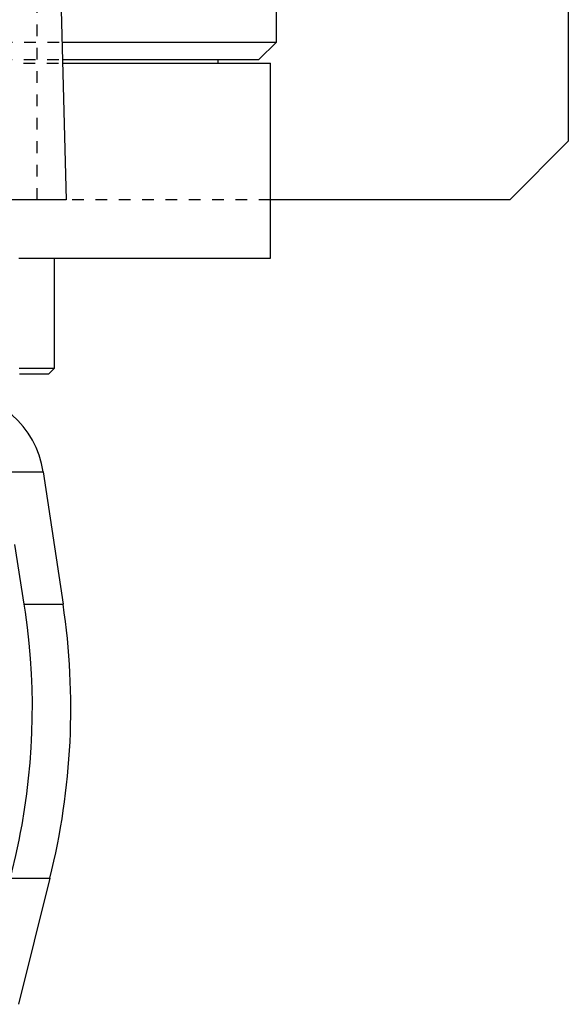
# Model space of a CAD drawing. Extents: x -105 to 105, y -104 to 484.
# Tile 5 of 10: x 58 to 105, y -52 to 32. Entities that reach past the tile are written whole.
import ezdxf

# ---------------------------------------------------------------- set-up
doc = ezdxf.new("R2010")
doc.units = 0
doc.linetypes.add('DASHED', pattern=[2, 1, -1])
doc.layers.add('AM_0', color=7, linetype='CONTINUOUS')
doc.layers.add('AM_3', color=7, linetype='DASHED')

msp = doc.modelspace()

# ---------------------------------------------------------------- linework, layer by layer
at = {"layer": 'AM_0', "color": 7, "linetype": 'CONTINUOUS'}
for p, q in [((105, 311.5), (105, 21.5)), ((80, 30), (80, 291.5)), ((60.5, 73.35), (62, 16.5)), ((61.608, 30), (80, 30)), ((78.5, 28.5), (80, 30)), ((61.649, 28.5), (78.5, 28.5)), ((61.658, 28.2), (79.5, 28.2)), ((75, 28.2), (75, 28.5)), ((79.5, 11.5), (79.5, 28.2)), ((105, 21.5), (100, 16.5)), ((62, 16.5), (-62, 16.5)), ((100, 16.5), (79.5, 16.5)), ((58.063, 11.5), (79.5, 11.5)), ((61, 2.08), (61, 11.5)), ((58.042, 2.08), (61, 2.08)), ((60.5, 1.58), (61, 2.08)), ((58.019, 1.58), (60.5, 1.58)), ((56.932, -6.813), (60.021, -6.813)), ((60.021, -6.813), (61.724, -18.159)), ((58.394, -18.159), (57.58, -13.032)), ((58.394, -18.159), (61.724, -18.159)), ((57.2, -41.616), (60.596, -41.616)), ((60.596, -41.616), (57.893, -52.426))]:
    msp.add_line(p, q, dxfattribs=at)
msp.add_polyline3d([(57.2, -41.616, 0), (57.366, -40.978, 0), (57.676, -39.685, 0), (57.958, -38.376, 0), (58.088, -37.717, 0), (58.21, -37.055, 0), (58.431, -35.726, 0), (58.62, -34.395, 0), (58.777, -33.067, 0), (58.902, -31.746, 0), (58.995, -30.438, 0), (59.03, -29.791, 0), (59.057, -29.149, 0), (59.089, -27.883, 0), (59.094, -26.642, 0), (59.071, -25.384, 0), (59.018, -24.102, 0), (58.935, -22.799, 0), (58.882, -22.142, 0), (58.821, -21.482, 0), (58.674, -20.156, 0), (58.495, -18.825, 0), (58.394, -18.159, 0)], dxfattribs=at)
for centre, radius, start, end in [((52.11, -8), 8, 8.53297, 90), ((2.388, -27.062), 60, 345.96216, 8.53297)]:
    msp.add_arc(centre, radius, start, end, dxfattribs=at)
at = {"layer": 'AM_3', "color": 6, "linetype": 'DASHED'}
for p, q in [((59.5, 16.5), (59.5, 75.489)), ((-61.608, 30), (61.608, 30)), ((-61.658, 28.2), (61.658, 28.2)), ((-61.649, 28.5), (61.649, 28.5)), ((79.5, 16.5), (-79.5, 16.5)), ((-58.063, 11.5), (58.063, 11.5)), ((-58.042, 2.08), (58.042, 2.08)), ((-58.019, 1.58), (58.019, 1.58))]:
    msp.add_line(p, q, dxfattribs=at)

doc.saveas('drawing.dxf')
